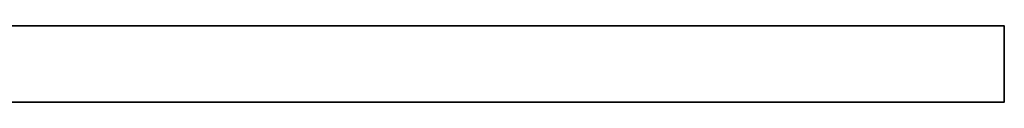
# Model space of a CAD drawing. Header units: millimetres. Extents: x -309 to 8059, y -96 to 57.
# Tile 82 of 99: x 6000 to 6509, y -39 to 0. Entities that reach past the tile are written whole.
import ezdxf

# ---------------------------------------------------------------- set-up
doc = ezdxf.new("R2010")
doc.units = ezdxf.units.MM
doc.layers.add('151', color=7, linetype='Continuous', true_color=0xffffff)

# ---------------------------------------------------------------- blocks, each defined once
blk = doc.blocks.new('UG_SURFACE_019')
at = {"layer": '151', "color": 252, "linetype": 'Continuous', "lineweight": 35}
for points in [[(5491, 0), (5491, 0, 2017), (6509, 0, 2017), (6509, 0)], [(5491, -39.3), (5491, -39.3, 2017), (5491, 0, 2017), (5491, 0)], [(6509, -39.3, 2017), (6509, 0, 2017), (5491, 0, 2017), (5491, -39.3, 2017)], [(5491, -39.3), (5491, 0), (6509, 0), (6509, -39.3)], [(6509, 0), (6509, 0, 2017), (6509, -39.3, 2017), (6509, -39.3)], [(6509, -39.3), (6509, -39.3, 2017), (5491, -39.3, 2017), (5491, -39.3)]]:
    blk.add_3dface(points, dxfattribs=at)

msp = doc.modelspace()

# ---------------------------------------------------------------- linework, layer by layer
at = {"layer": '151', "color": 252, "linetype": 'Continuous', "lineweight": 35}
for p, q in [((6509, 0), (5491, 0)), ((6509, 0, 2017), (5491, 0, 2017)), ((6509, -39.3, 2017), (6509, 0, 2017)), ((6509, -39.3), (6509, 0)), ((6509, 0, 2017), (6509, 0)), ((5491, -39.3), (6509, -39.3)), ((5491, -39.3, 2017), (6509, -39.3, 2017)), ((6509, -39.3, 2017), (6509, -39.3))]:
    msp.add_line(p, q, dxfattribs=at)

# ---------------------------------------------------------------- block references
msp.add_blockref('UG_SURFACE_019', (0, 0), dxfattribs=at)

doc.saveas('drawing.dxf')
